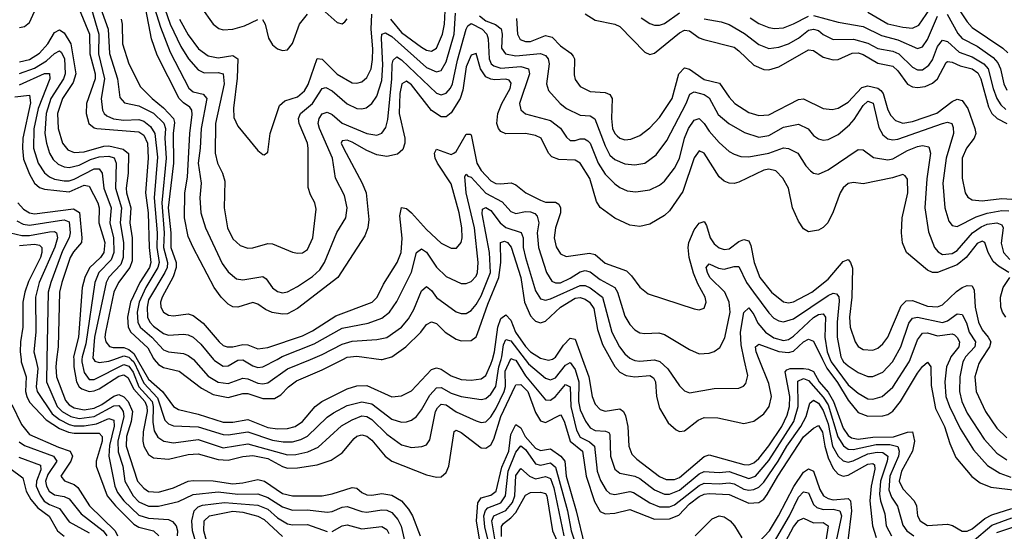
# Model space of a CAD drawing. Header units: inches. Extents: x 884549 to 1028252, y 526810 to 653624.
# Tile 128 of 256: x 951570 to 955540, y 549308 to 551368. Entities that reach past the tile are written whole.
import ezdxf

# ---------------------------------------------------------------- set-up
doc = ezdxf.new("R2010")
doc.units = ezdxf.units.IN
doc.header["$MEASUREMENT"] = 0
doc.layers.add('A9554', color=7, linetype='Continuous')
doc.layers.add('A9555', color=7, linetype='Continuous')

msp = doc.modelspace()

# ---------------------------------------------------------------- linework, layer by layer
at = {"layer": 'A9554', "color": 5}
for points, elevation in [([(951575.5, 550000), (951576.8, 549990), (951595.7, 549930), (951594.1, 549870), (951598.8, 549850), (951610, 549827.4), (951676.6, 549756.6), (951730, 549722.3), (951766.8, 549706.8), (951790, 549702.3), (951890, 549703.5), (951902.9, 549690), (951903.2, 549670), (951878.9, 549590), (951878.2, 549570), (951923.5, 549450), (951956.8, 549410), (952030, 549336.4), (952050, 549325), (952109.2, 549309.2), (952130.5, 549290)], 2420), ([(951634.8, 550000), (951643.3, 549963.3), (951637.1, 549890), (951640.7, 549870), (951700.8, 549780.8), (951730, 549758.4), (951770, 549737.5), (951790, 549732.4), (951830, 549731.9), (951879.9, 549740.1), (951930, 549761.8), (951950, 549754.8), (951950.6, 549730.6), (951932.7, 549652.7), (951929.8, 549609.8), (951953.1, 549490), (951964.4, 549464.4), (951990.1, 549430), (952050, 549372.6), (952090, 549360.4), (952170, 549355.2), (952186.7, 549346.7), (952200.9, 549330), (952206.8, 549310), (952205, 549290)], 2440), ([(951680.2, 550000), (951678.5, 549910), (951721.4, 549810), (951741.1, 549790), (951776.4, 549770), (951810, 549762.4), (951870, 549769.9), (951950, 549813), (951970, 549813.6), (951981.2, 549801.2), (951987.8, 549790), (951989.5, 549769.5), (951965.8, 549670), (951967.1, 549627.1), (951985.6, 549570), (951994.1, 549510), (952027.9, 549450), (952050, 549426.3), (952090, 549408.3), (952130, 549409.5), (952210, 549427.1), (952270, 549456.1), (952370, 549466), (952450, 549457.5), (952530, 549459.2), (952570, 549443.8), (952630, 549405.9), (952670, 549392.5), (952730, 549394.5), (952810, 549385.1), (952830, 549387.4), (952870, 549404.6), (952890, 549408.2), (952950, 549387.1), (952970, 549384.8), (953030, 549394.2), (953050, 549393.2), (953070, 549384.1), (953095, 549355), (953107.9, 549327.9), (953127.1, 549247.1)], 2460), ([(951719, 550000), (951715.3, 549970), (951718.3, 549930), (951754.8, 549834.8), (951770, 549817.3), (951790, 549805.2), (951830, 549797.4), (951870, 549803.3), (951901.7, 549818.3), (951950, 549851.5), (951970, 549859.2), (951990, 549849.8), (952006.9, 549830), (952025.2, 549790), (952019.1, 549750), (952001, 549690), (951999, 549650), (952045.7, 549510), (952070, 549480.8), (952090, 549468.3), (952130, 549465.9), (952190, 549483.3), (952250, 549509.2), (952270, 549512.5), (952350, 549510.9), (952430, 549498.6), (952470, 549502.4), (952530, 549515.9), (952556.9, 549510), (952630, 549460.6), (952670, 549451.2), (952790, 549450.7), (952830, 549458.4), (952910, 549484.6), (952930, 549481.7), (952950, 549463.7), (952970, 549454.6), (952990, 549453.2), (953030, 549459.7), (953070, 549453.3), (953109.6, 549430), (953137.3, 549397.3), (953153.4, 549370), (953185, 549290)], 2480), ([(951787.8, 550000), (951788.9, 549970), (951799.8, 549910), (951809.9, 549889.9), (951820.8, 549880.8), (951850, 549870.4), (951870, 549873), (951890, 549882), (951970, 549932.6), (951990, 549938.2), (952006.6, 549926.6), (952030, 549880.3), (952074.7, 549830), (952083.3, 549810), (952083.9, 549790), (952068.1, 549708.2), (952066.7, 549670), (952070.7, 549650), (952090, 549617.6), (952110, 549604.2), (952170, 549598.4), (952250, 549617.5), (952290, 549620.3), (952370, 549597.3), (952410, 549593.6), (952470, 549609), (952510, 549612.7), (952570, 549601.5), (952630, 549568.1), (952650, 549561.6), (952690, 549563.2), (952770, 549574.9), (952825.3, 549594.7), (952870, 549624), (952918.1, 549681.9), (952930, 549690.9), (952950, 549696.6), (952970, 549691), (952990, 549674.1), (953044.1, 549610), (953070.2, 549590), (953210, 549534.7), (953250, 549526), (953270, 549527.7), (953290, 549544.7), (953299.9, 549570), (953321.2, 549710), (953330, 549715.3), (953350, 549705.1), (953430, 549644.4), (953450, 549642.5), (953461.7, 549650), (953470, 549656.1), (953481.5, 549678.5), (953510.3, 549770), (953567.3, 549892.7), (953570, 549897.6), (953590, 549898.3), (953618.7, 549870), (953650, 549785.7), (953670, 549752.9), (953690, 549745.8), (953750, 549776.1), (953755.3, 549770), (953766.8, 549746.8), (953788.9, 549670), (953839.2, 549630), (953854.1, 549530), (953887.6, 549427.6), (953910, 549387.9), (953930, 549377.6), (953970, 549380.9), (954030, 549395.5), (954130, 549356), (954190, 549357.4), (954227.9, 549372.1), (954270, 549418.2), (954310, 549447.5), (954330, 549457.4), (954350, 549460.4), (954430, 549455.8), (954510, 549421.4), (954550, 549423.9), (954570, 549437.6), (954584.2, 549455.8), (954626.9, 549530), (954730, 549688.4), (954770, 549723.3), (954790, 549733.9), (954807.3, 549707.3), (954815.5, 549650), (954830, 549604.2), (954850, 549560.8), (954870, 549537.8), (954890, 549530.1), (954910, 549533.5), (954990, 549578.7), (955010, 549580.7), (955015.8, 549575.8), (955017.3, 549557.3), (955002.5, 549490), (954997.5, 549430), (955008.1, 549330), (955022.9, 549282.9)], 2520), ([(951821.2, 550000), (951820.9, 549990), (951830, 549947), (951850, 549919.5), (951870, 549919.6), (951990, 549979.3), (952010, 549973.3), (952028, 549948), (952050.9, 549890), (952103.6, 549830), (952108.8, 549810), (952107.4, 549747.4), (952112.5, 549712.5), (952126.5, 549686.5), (952151.3, 549670), (952190, 549664.3), (952290, 549677.9), (952390, 549644.1), (952490, 549659.7), (952650, 549615.9), (952682.8, 549617.2), (952732.1, 549627.9), (952773.8, 549646.2), (952867.7, 549732.3), (952910, 549756.5), (952950, 549772.1), (952970, 549769.7), (952990, 549758.1), (953050, 549698.7), (953110, 549655.9), (953150, 549645.8), (953191.4, 549648.6), (953210, 549656), (953223.7, 549676.3), (953246.8, 549790), (953254.5, 549805.5), (953270, 549819.5), (953290, 549816.7), (953330, 549789.4), (953410, 549752.8), (953430, 549745.7), (953450, 549748), (953470, 549768.1), (953490, 549801.2), (953523.7, 549870), (953529.2, 549890.8), (953527.7, 549952.3), (953548.6, 550000)], 2540), ([(951868.6, 550000), (951872.6, 549992.6), (951890, 549987.3), (951930, 549992.9), (951949.5, 550000)], 2560), ([(952020, 550000), (952030.3, 549990.3), (952070, 549904.3), (952125.5, 549845.5), (952155.7, 549755.7), (952170, 549740.3), (952190, 549732.6), (952290, 549728.3), (952390, 549697.1), (952410, 549696.2), (952490, 549707.9), (952590, 549674.7), (952632, 549668), (952670, 549668.4), (952703, 549677), (952730, 549690.4), (952810, 549767.6), (952834.7, 549785.3), (952890, 549814.6), (952950, 549829.2), (952990, 549820.7), (953070, 549759.1), (953110, 549747.4), (953130, 549748.5), (953150, 549755.4), (953170, 549770.1), (953190, 549796.6), (953223.6, 549856.4), (953250, 549885.3), (953270, 549887.2), (953310, 549864.3), (953350, 549850.4), (953430, 549837.8), (953450, 549842), (953470, 549859.4), (953490, 549891.4), (953501.6, 549970), (953511, 550000)], 2560), ([(952043.7, 550000), (952090, 549920), (952146.4, 549870), (952190, 549810.5), (952210, 549798.1), (952290, 549779.7), (952390, 549747.3), (952430, 549747.6), (952490, 549757.8), (952570, 549726), (952610, 549719.7), (952650, 549721), (952680.2, 549730), (952710, 549749.7), (952761.6, 549810), (952788.6, 549830), (952890, 549880.8), (952930, 549893.5), (952970, 549894.8), (953070, 549849.6), (953110, 549852.7), (953150, 549872.8), (953230, 549959.2), (953250, 549966.4), (953270, 549959.9), (953310, 549933.7), (953350, 549919.2), (953390, 549916.5), (953430, 549921.3), (953450, 549935.4), (953470, 549981), (953475.7, 550000)], 2580), ([(952112.9, 550000), (952130, 549979.7), (952150, 549967.9), (952212.9, 549952.9), (952303.8, 549883.8), (952350, 549858.3), (952410, 549846.9), (952470, 549863), (952490, 549862.8), (952550, 549841.8), (952597.5, 549842.5), (952623.3, 549856.7), (952654.5, 549890), (952685.8, 549914.2), (952790, 549958.3), (952872.8, 550000)], 2620), ([(952270.3, 550000), (952330, 549932.9), (952370, 549908.2), (952410, 549902.9), (952470, 549924.6), (952490, 549921.5), (952530, 549904.7), (952550, 549901.7), (952570, 549905.3), (952650, 549961.9), (952742, 550000)], 2640), ([(952351.3, 550000), (952355.2, 549995.2), (952390, 549973), (952410, 549974.2), (952450, 549997.1), (952470, 549997.9), (952510, 549973.8), (952530, 549967.7), (952550, 549970.1), (952607.7, 550000)], 2660), ([(953027.4, 550000), (953030, 549999.7), (953031.3, 550000)], 2620), ([(953559.8, 550000), (953570, 549996.7), (953610, 549934.3), (953690, 549836.9), (953710, 549836.2), (953730, 549850.4), (953770, 549898.2), (953789.2, 549889.2), (953791.7, 549810), (953814.4, 549714.4), (953830, 549687.1), (953867.9, 549667.9), (953888, 549650), (953898.6, 549550), (953912.2, 549512.1), (953934, 549474), (953950, 549460.1), (953970, 549455.4), (954030, 549468.6), (954044.2, 549464.2), (954110, 549422.6), (954150, 549405.8), (954190, 549405.8), (954210, 549414.7), (954310, 549491.7), (954330, 549502.1), (954390, 549499.1), (954430, 549503.5), (954450, 549498.2), (954490, 549477.7), (954510, 549473.6), (954530, 549475.4), (954550, 549485.1), (954570, 549506.2), (954628.6, 549590), (954662.5, 549650), (954719.8, 549730), (954740.9, 549770), (954755.7, 549824.3), (954770, 549836.4), (954790, 549823.3), (954810, 549793.9), (954830, 549741), (954847.2, 549650), (954870, 549609.7), (954890, 549591), (954910, 549586.6), (954930, 549591.6), (954990, 549619.1), (955026.6, 549626.6), (955050, 549624.4), (955069.7, 549610), (955067.4, 549590), (955041.1, 549510), (955036.6, 549456.6), (955040.3, 549430), (955058.1, 549378.1), (955063.5, 549330), (955084.6, 549290)], 2540), ([(953607.4, 550000), (953621.5, 549981.5), (953690, 549924.4), (953710, 549917.4), (953730, 549926.2), (953770, 549977.3), (953790, 549987.3), (953810, 549959.5), (953824.9, 549910), (953823.2, 549830), (953830, 549797.4), (953851.6, 549751.6), (953870, 549724.4), (953890, 549714.2), (953931.4, 549711.4), (953945, 549705), (953950, 549696.9), (953951.6, 549610), (953970, 549557.7), (953990, 549541.4), (954050, 549529.1), (954070, 549520.1), (954130, 549474.9), (954170, 549457.6), (954190, 549457.2), (954230, 549473.7), (954310, 549539), (954330, 549548.7), (954390, 549544.6), (954430, 549548), (954510, 549520.7), (954536.6, 549530), (954590, 549592.3), (954690.6, 549750), (954708, 549810), (954707.2, 549912.8), (954730, 549922.9), (954750, 549915.5), (954810, 549847.2), (954830, 549817.3), (954867.9, 549687.9), (954891.2, 549651.2), (954910, 549638.7), (954930, 549636.9), (955022.7, 549657.2), (955077.6, 549657.6), (955109.8, 549649.8), (955116, 549630), (955112.8, 549610), (955078, 549530), (955074.2, 549474.2), (955085, 549445), (955109.1, 549409.1), (955130, 549331.8), (955147.2, 549310), (955175.3, 549290)], 2560), ([(953690.7, 550000), (953702.6, 549997.4), (953713.4, 550000)], 2580), ([(953839.3, 550000), (953864.5, 549930), (953878.4, 549850), (953890, 549820.2), (953910, 549797.6), (953930, 549791.1), (953990, 549800.6), (954004.8, 549790), (954012.8, 549772.8), (954021.7, 549730), (954025.6, 549650), (954038.1, 549618.1), (954058, 549598), (954149, 549529), (954176.5, 549516.5), (954210, 549516), (954230, 549524.3), (954330, 549609.3), (954350, 549615.9), (954490, 549576.9), (954510, 549574.9), (954530, 549583.1), (954550, 549600.4), (954590, 549652.2), (954642.8, 549730), (954664.7, 549775.3), (954673.6, 549810), (954675, 549850), (954656.7, 549950), (954662.4, 549957.6), (954676.3, 549963.7), (954730, 549963.2), (954750, 549960.6), (954770, 549950.9), (954793.4, 549910), (954830, 549868.3), (954851.2, 549830), (954890, 549722.5), (954910, 549692.9), (954923.9, 549683.9), (954950, 549679.3), (955010, 549686.9), (955092.4, 549687.6), (955150, 549706.5), (955170, 549708), (955177.4, 549670), (955169.8, 549630), (955124.7, 549550), (955116.1, 549510), (955130, 549478.3), (955175.7, 549430), (955185.7, 549410), (955190.1, 549370), (955200.7, 549350), (955230, 549330.6), (955310, 549336.5), (955330.5, 549330.5), (955370, 549308), (955390, 549308.6), (955410, 549317.9), (955461.1, 549358.9), (955490, 549373.5), (955570, 549399.3)], 2580), ([(953953.8, 550000), (953970, 549971.6), (953990, 549948), (954014.7, 549934.7), (954050, 549930.3), (954110, 549934.7), (954125, 549925), (954133.5, 549910), (954138, 549850), (954150, 549804), (954183.9, 549743.9), (954216.1, 549716.1), (954230, 549710.2), (954250, 549712.2), (954305.2, 549754.8), (954330, 549766.4), (954384.5, 549764.5), (954490, 549742.1), (954530, 549750.7), (954570, 549780.1), (954591.9, 549810), (954601.5, 549850), (954590, 549902.4), (954551.1, 550000)], 2620), ([(954040.4, 550000), (954050, 549995.6), (954070, 549992.6), (954130, 549998.2), (954151.5, 549991.5), (954182.5, 549962.5), (954230, 549893), (954250, 549873), (954270, 549865), (954370, 549882.8), (954470, 549884.7), (954488.3, 549891.7), (954497.8, 549902.2), (954505.5, 549934.5), (954491.2, 550000)], 2640), ([(954806.3, 550000), (954824.1, 549964.1), (954867.1, 549907.1), (954910, 549835.5), (954950, 549786.7), (954990, 549771), (955050, 549772.9), (955070, 549778.5), (955090, 549791), (955120.6, 549830), (955190, 549944.8), (955210, 549971.3), (955230, 549988.4), (955243.9, 549970), (955244.7, 549895.3), (955262.5, 549802.5), (955298.3, 549730), (955320.6, 549660.6), (955344.7, 549604.7), (955408.3, 549528.3), (955442.6, 549502.6), (955485.7, 549485.7), (955630, 549468.3)], 2620), ([(954837.3, 550000), (954841.2, 549990), (954910, 549898), (954950, 549863.5), (954990, 549841.4), (955010, 549839.3), (955047.9, 549850), (955090, 549888.6), (955156.4, 549990), (955160.2, 550000)], 2640), ([(954886.2, 550000), (954891.7, 549990), (954910, 549973.7), (954950, 549946.6), (954990, 549930.6), (955010, 549930.6), (955050, 549948.6), (955089.1, 549990), (955094.6, 550000)], 2660), ([(955319.8, 550000), (955306.3, 549970), (955299.4, 549910), (955303.7, 549850), (955318.3, 549810), (955362, 549722), (955415.7, 549635.7), (955472.4, 549572.4), (955521.3, 549541.3), (955565.8, 549525.8)], 2640), ([(955377.3, 550000), (955372, 549990), (955359.8, 549930), (955358.9, 549870), (955368.9, 549830), (955390, 549783.5), (955458.4, 549678.4), (955510, 549621.8), (955550, 549595.3)], 2660), ([(955447, 550000), (955436.4, 549983.6), (955421.5, 549930), (955425.6, 549870), (955463.7, 549790), (955510, 549722.5), (955550, 549684)], 2680), ([(951538.1, 549818.1), (951577.4, 549737.4), (951610, 549698.1), (951726, 549646), (951774, 549630), (951782.8, 549610), (951775.7, 549590), (951735.4, 549530), (951750.8, 549510.8), (951790, 549496.1), (951804.5, 549484.5), (951851.4, 549410), (951954.6, 549310), (951964.3, 549290)], 2380), ([(953432.5, 549227.5), (953412, 549350), (953417.4, 549422.6), (953430, 549442.9), (953470, 549453), (953491.2, 549470), (953514.1, 549565.9), (953541.7, 549630), (953550, 549697), (953570, 549737.5), (953590, 549724.5), (953607.6, 549690), (953650, 549642.2), (953670, 549633.6), (953710, 549640.2), (953751.5, 549610), (953767.5, 549590), (953772.7, 549530), (953813.2, 549390), (953847.3, 549250)], 2480), ([(951568, 549668), (951590, 549652.6), (951706.5, 549610), (951719.5, 549590), (951683.5, 549536.5), (951674.5, 549510), (951678.4, 549490), (951689.6, 549470), (951710, 549455.1), (951750, 549447.7), (951770, 549438.1), (951818.5, 549378.5), (951906.3, 549310), (951921.2, 549290)], 2360), ([(953479.1, 549190), (953445.4, 549325.4), (953441.8, 549370), (953448.1, 549391.9), (953457.5, 549402.5), (953510, 549422.8), (953529.1, 549450), (953539.5, 549550), (953570, 549626), (953590, 549651.3), (953610, 549636.5), (953650, 549579), (953670, 549573.9), (953710, 549583.3), (953730, 549566.4), (953778.4, 549390), (953793.6, 549310), (953820.4, 549230)], 2460), ([(951566.9, 549606.9), (951654.6, 549574.6), (951655.3, 549555.3), (951637.8, 549510), (951636.6, 549490), (951652.7, 549452.7), (951669.5, 549429.5), (951690, 549415.7), (951730, 549400.1), (951770, 549346.2), (951850, 549301.3)], 2340), ([(951530, 549562.4), (951583.5, 549523.5), (951596.9, 549470), (951615.7, 549435.7), (951642.8, 549402.8), (951689.3, 549369.3), (951722.5, 549310), (951750, 549288.6)], 2320), ([(953487, 549270), (953473.5, 549350), (953482.1, 549370), (953530, 549391.2), (953556.5, 549423.5), (953566.3, 549450), (953570, 549531.8), (953590, 549560.8), (953625.9, 549530), (953650, 549518.8), (953690, 549528.9), (953710, 549520.3), (953723.2, 549483.3), (953763.6, 549290)], 2440), ([(954550, 549264.5), (954593.3, 549310), (954629.9, 549369.9), (954691.5, 549488.5), (954730, 549545.5), (954750, 549559.4), (954770, 549549.6), (954796.2, 549476.2), (954810.5, 549450), (954830, 549439.3), (954850, 549435), (954910, 549439.3), (954920.2, 549430), (954923.8, 549390), (954908.4, 549270)], 2480), ([(953513, 549287), (953513.1, 549327), (953520.6, 549339.4), (953550, 549361.4), (953570, 549383.6), (953610, 549453.2), (953630, 549464.5), (953670, 549464.9), (953690, 549460.3), (953695.2, 549450), (953718.7, 549310), (953772.6, 549190)], 2420), ([(954603.9, 549250), (954673.7, 549370), (954710, 549445.7), (954730, 549467.2), (954750, 549462.4), (954770, 549415.4), (954783.7, 549403.7), (954810, 549395.8), (954850, 549396.8), (954877.1, 549390), (954883.7, 549370), (954862.4, 549270)], 2460), ([(952291.6, 549228.4), (952266.9, 549310), (952264.4, 549350), (952273.6, 549390), (952290, 549406.7), (952307.2, 549412.8), (952396, 549424), (952530, 549413.6), (952570, 549397.3), (952610, 549361.5), (952650, 549337.9), (952670, 549333.9), (952730, 549335.1), (952810, 549306.5)], 2440), ([(952334.7, 549230), (952312.1, 549310), (952313.3, 549350), (952335, 549370), (952430, 549388.8), (952470, 549384.9), (952530, 549369.3), (952555.2, 549355.2), (952630, 549286.9)], 2420), ([(954293.7, 549290), (954361.7, 549358.3), (954390, 549369.5), (954410, 549366), (954434.9, 549350), (954452.3, 549330), (954481.3, 549281.3)], 2480), ([(954638.8, 549230), (954690, 549325.9), (954710, 549350.9), (954730, 549360.1), (954770, 549341.4), (954810, 549343.3), (954829, 549330), (954819.7, 549270)], 2440), ([(955410, 549266), (955490, 549332.7), (955570, 549362.3)], 2560), ([(952830, 549307.5), (952870, 549330.4), (952890, 549334.2), (952950, 549318.1), (953030, 549327), (953050, 549315.5), (953058.7, 549298.7)], 2440), ([(955510, 549303), (955590, 549330.2)], 2540)]:
    msp.add_lwpolyline(points, dxfattribs=dict(at, elevation=elevation))
at = {"layer": 'A9555', "color": 5}
for points, elevation in [([(952096.8, 551470), (952137.8, 551337.8), (952176.5, 551236.5), (952252.1, 551092.1), (952270, 551076.8), (952310, 551067.8), (952325.1, 551050), (952302.1, 550930), (952298, 550850), (952289.1, 550790), (952302, 550710), (952296.6, 550650), (952300.5, 550590), (952318.9, 550530), (952386.3, 550386.3), (952410, 550353.1), (952444.8, 550324.8), (952470, 550319.6), (952550, 550333.1), (952564.5, 550324.5), (952590, 550287.7), (952610, 550273.2), (952630, 550267.8), (952650, 550271.5), (952690, 550293), (952750, 550333.1), (952779.7, 550360.3), (952799.3, 550390), (952849.2, 550510.8), (952884.7, 550570), (952890.4, 550610), (952879.3, 550659.3), (952843.2, 550730), (952831.7, 550810), (952779.4, 550930), (952774, 550950), (952777.5, 550970), (952790, 550988.8), (952810, 550995.1), (952830, 550985.4), (952870, 550951.3), (952970, 550909.3), (953010, 550902.1), (953030, 550910.8), (953046.4, 550933.6), (953054.4, 550965.6), (953071, 551129), (953071.9, 551188.1), (953075.6, 551204.4), (953090, 551217.6), (953110, 551205.9), (953250, 551071.9), (953270, 551064.9), (953290, 551071.2), (953307.6, 551092.4), (953315.1, 551110), (953335.4, 551204.6), (953370.2, 551329.8), (953377.3, 551342.7), (953390, 551352.4), (953434.7, 551330), (953454, 551310), (953459.4, 551290), (953463.1, 551210), (953470.5, 551190.5), (953481.4, 551181.4), (953510, 551172.3), (953590, 551179.4), (953621.5, 551170), (953625.6, 551150), (953585.1, 551030), (953590, 551004.5), (953610, 550989.1), (953710, 550961.6), (953750.6, 550930.6), (953774.9, 550894.9), (953790, 550881.5), (953810, 550880.6), (953830, 550887.9), (953847.8, 550887.8), (953860.1, 550880.1), (953870.4, 550870.4), (953902, 550790), (953930, 550745.9), (953970, 550706.5), (953990, 550691.4), (954018.6, 550678.6), (954054.6, 550674.6), (954110, 550683.1), (954150, 550702), (954170, 550718.1), (954210, 550770.1), (954230, 550809.3), (954249.9, 550890), (954267, 550930), (954290, 550963.6), (954310, 550969.5), (954330, 550950.1), (954350, 550918.2), (954390, 550872.6), (954430, 550837.5), (954450, 550825.9), (954477, 550817), (954510, 550815.3), (954590, 550830.7), (954650, 550851.9), (954670, 550849.2), (954707.9, 550830), (954739.6, 550779.6), (954758.5, 550758.5), (954770, 550749.4), (954790, 550745.7), (954830, 550762.9), (954950, 550844.7), (954970, 550843.5), (955012.4, 550812.4), (955070, 550803.3), (955090, 550807.7), (955150, 550841.6), (955190, 550857.1), (955210, 550861.1), (955235.8, 550855.8), (955242.6, 550830), (955226.8, 550726.8), (955218.6, 550610), (955233.6, 550513.6), (955258.7, 550450), (955272.4, 550432.4), (955290, 550422.6), (955330, 550425.8), (955350, 550438), (955411, 550509), (955445.9, 550534.1), (955470, 550543.8), (955509.4, 550550), (955530, 550541.5), (955535.6, 550530), (955527.3, 550467.3), (955536.6, 550430), (955562.3, 550402.3)], 2740), ([(952134.5, 551470), (952177.1, 551350), (952220.4, 551260.4), (952250.2, 551210.3), (952290, 551165.2), (952313.5, 551153.5), (952370, 551155.2), (952390.5, 551150), (952394.5, 551110), (952359.2, 550950), (952357.7, 550830), (952367, 550790), (952388.3, 550750), (952397.7, 550717.7), (952394.4, 550610), (952407.9, 550530), (952430, 550485.8), (952459, 550459), (952490, 550447.9), (952510, 550449.4), (952570, 550467), (952590, 550465.2), (952670, 550431.9), (952690, 550427.8), (952710, 550429.4), (952730, 550442.6), (952751.6, 550490), (952765.4, 550605.4), (952759.8, 550630), (952742.4, 550662.4), (952732.6, 550692.6), (952733.3, 550850), (952729.9, 550870), (952697.4, 550950), (952694.7, 550970), (952702.1, 550990), (952750.3, 551030), (952790, 551090.9), (952805, 551095), (952830, 551081.8), (952890, 551029.1), (952930, 551010.6), (952950, 551008.5), (952966.7, 551013.3), (952990, 551030.1), (953010, 551059.8), (953030, 551123.2), (953033.9, 551186.1), (953028.3, 551291.7), (953030.4, 551309.6), (953044.9, 551315.1), (953070, 551299.6), (953210, 551175), (953250, 551157.4), (953270, 551162.9), (953290, 551198.2), (953321.6, 551310), (953326.5, 551393.5)], 2760), ([(951810.3, 551410), (951851.5, 551310), (951852.7, 551230), (951874.3, 551150), (951875, 551130), (951839.9, 551030), (951838.7, 550990), (951848.9, 550950), (951870, 550932.4), (951881.3, 550930), (952050, 550915.5), (952070, 550902.5), (952085, 550870), (952088.8, 550810), (952077.6, 550670), (952088.7, 550590), (952091.8, 550450), (952098.5, 550390), (952093.9, 550370), (952054.2, 550310), (952016.3, 550230), (952005.4, 550170), (952007.6, 550130), (952018.3, 550110), (952086.3, 550046.3), (952110, 550003.4), (952112.9, 550000)], 2620), ([(951859.3, 551410), (951888.7, 551310), (951888, 551230), (951912.6, 551130), (951898.4, 551050), (951903.4, 551003.4), (951910.1, 550990.1), (951921.1, 550981.1), (951948.6, 550968.6), (951990, 550963.1), (952050, 550965.8), (952070, 550959.3), (952097.5, 550937.5), (952115.2, 550910), (952125.5, 550814.5), (952112.7, 550650), (952124.4, 550510), (952122.8, 550450), (952131.9, 550390), (952127.7, 550370), (952078.2, 550290), (952051.9, 550230), (952044.4, 550190), (952045.9, 550150), (952056, 550130), (952102.7, 550090), (952150, 550038.2), (952170, 550029.7), (952230, 550024.2), (952250, 550016), (952270, 550000.3), (952270.3, 550000)], 2640), ([(951890.7, 551430), (951926.8, 551330), (951931.7, 551231.7), (951963.9, 551130), (951973.8, 551053.8), (951992.4, 551032.4), (952050, 551021.3), (952110, 550991.1), (952150.8, 550950.8), (952157.8, 550930), (952155.3, 550890), (952160.1, 550810), (952143.1, 550630), (952153, 550510), (952150.6, 550450), (952166.5, 550390), (952164.4, 550370), (952155.6, 550350), (952090, 550239.6), (952083.6, 550210), (952085.4, 550170), (952094.4, 550150), (952110, 550134.2), (952150, 550104.4), (952170, 550097.5), (952230, 550102), (952250, 550098.8), (952270, 550089.2), (952301, 550061), (952351.3, 550000)], 2660), ([(955557.9, 550350), (955515.7, 550375.7), (955494.4, 550394.4), (955474.3, 550430), (955461.4, 550470), (955450, 550476.6), (955430, 550465.9), (955386.1, 550410), (955350, 550380.5), (955270, 550349.4), (955250, 550349.7), (955230, 550358.5), (955145, 550430), (955129.6, 550469.6), (955125.8, 550510), (955127.4, 550570), (955150.5, 550670.5), (955150, 550726), (955139.6, 550739.6), (955130, 550744.3), (955088.8, 550731.2), (954970, 550706.5), (954931.6, 550711.6), (954910, 550707.6), (954889.6, 550690.4), (954877.7, 550670), (954850, 550593.4), (954827.9, 550550), (954810, 550531.2), (954790, 550519.7), (954750, 550513.1), (954730, 550525.3), (954710, 550555.8), (954685.5, 550610), (954669.4, 550690), (954647.3, 550730), (954618.6, 550758.6), (954590, 550765.4), (954570, 550762.2), (954470, 550713), (954450, 550707.7), (954430, 550708.9), (954410, 550717.6), (954390, 550734.6), (954330, 550830.1), (954310, 550839.1), (954290, 550811.2), (954243.5, 550676.5), (954190, 550597.6), (954170, 550579.1), (954110, 550544.8), (954070, 550535.1), (954030, 550539.8), (953970, 550569), (953910.9, 550610.9), (953896.2, 550636.2), (953868.1, 550728.1), (953829.4, 550790), (953810, 550801.6), (953744.4, 550804.4), (953715.4, 550815.4), (953702.2, 550830), (953672.1, 550890), (953650, 550901.6), (953610, 550909), (953530, 550907.5), (953510, 550917.2), (953500.1, 550930), (953493.5, 550950), (953497.6, 550990), (953513.3, 551030), (953547.4, 551090), (953551.9, 551111.9), (953543.9, 551123.9), (953530, 551128.4), (953485.7, 551125.7), (953470, 551127.8), (953450, 551138.2), (953428, 551170), (953410, 551231.2), (953390, 551224.2), (953370, 551177.8), (953356.6, 551083.4), (953345.9, 551050), (953310, 550993.3), (953290, 550977), (953270, 550976.1), (953230, 551001.5), (953150, 551105.3), (953130, 551119.6), (953110.7, 551109.3), (953103, 551070), (953100.4, 550990), (953122.9, 550890), (953122.9, 550870), (953114.8, 550845.2), (953093.9, 550826.1), (953050, 550817.4), (953010, 550824.1), (952970, 550840.8), (952910, 550874.7), (952890, 550882), (952870, 550880.2), (952866.3, 550870), (952875.1, 550850), (952950.7, 550710), (952966.9, 550670), (952977.4, 550562.6), (952973.8, 550530), (952962.2, 550497.8), (952852.7, 550330), (952690, 550204.2), (952650, 550184), (952630, 550181.7), (952588.7, 550188.7), (952561, 550201), (952530, 550222.3), (952510, 550229.1), (952450, 550209.6), (952430, 550211.8), (952410, 550222.1), (952382.1, 550250), (952354.2, 550290), (952270, 550450.9), (952250, 550494.7), (952234.9, 550570), (952235.5, 550670), (952246.4, 550733.6), (952255.8, 550910), (952266.1, 550986.1), (952263.9, 551003.9), (952256, 551016), (952230, 551032.3), (952212.8, 551050), (952124.8, 551224.8), (952101.4, 551290), (952078.7, 551410)], 2720), ([(952299.9, 551419.9), (952349.7, 551349.7), (952372.6, 551332.6), (952390, 551327.1), (952430.1, 551330.1), (952476.7, 551343.3), (952530, 551368.8)], 2820), ([(952790, 551410.1), (952850, 551356.6), (952870, 551351), (952880.6, 551359.4), (952890, 551371.6)], 2820), ([(953064.8, 551370), (953110, 551316.6), (953190, 551256.4), (953210, 551244.5), (953230, 551240.8), (953250, 551253.4), (953275.3, 551310), (953282.8, 551350), (953287, 551430)], 2780), ([(954990, 551397.6), (955070, 551351.6), (955130, 551337.3), (955170, 551333.5), (955194.7, 551345.3), (955239.1, 551410)], 2880), ([(955337.7, 551437.6), (955390, 551359), (955410, 551336.9), (955533.1, 551253.1), (955553.8, 551233.8)], 2880), ([(951570, 551336), (951590, 551340.6), (951610, 551356.4), (951630, 551400.2)], 2620), ([(951978.9, 551370), (951983.4, 551350), (951984.9, 551270), (952010, 551190), (952057.8, 551097.8), (952103.9, 551050), (952150, 551012.6), (952190, 550970), (952194.2, 550954.2), (952189.1, 550909.1), (952189.6, 550790), (952168.5, 550610), (952179.4, 550510), (952179.1, 550450), (952201, 550390), (952201.3, 550370), (952188.3, 550331.7), (952144.6, 550250), (952138, 550230), (952139.2, 550210), (952150.1, 550190.1), (952170, 550177.5), (952190, 550175.7), (952250, 550183.9), (952270, 550176.8), (952310, 550145.2), (952373.9, 550070), (952390, 550056.2), (952406, 550050), (952430, 550050.7), (952470, 550060.2), (952490, 550058.5), (952530, 550042.1), (952570, 550047.4), (952710, 550094.6), (952750, 550114.3), (952844.5, 550175.5), (952991.1, 550230), (953011.2, 550250), (953037.4, 550302.6), (953092.4, 550390), (953108.4, 550430), (953112.6, 550487.4), (953102.2, 550577.8), (953110, 550611.5), (953130, 550607.5), (953150, 550590.5), (953210, 550522.7), (953270, 550468.3), (953310, 550447.9), (953331.6, 550448.4), (953349.9, 550470.1), (953353.8, 550490), (953352.9, 550530), (953342.1, 550590), (953310, 550706.8), (953254.4, 550790), (953245.1, 550810), (953242.9, 550830), (953250, 550846.8), (953310, 550825.3), (953320.5, 550830), (953330, 550837.5), (953370, 550907), (953386.1, 550906.1), (953390, 550904.6), (953412.9, 550790), (953430, 550760.6), (953470, 550718.6), (953490, 550708.6), (953510, 550706.6), (953550.9, 550710.9), (953570, 550702.4), (953611.3, 550671.2), (953670, 550640.8), (953690, 550633.4), (953730, 550632.8), (953744.4, 550624.4), (953750.7, 550610.7), (953751, 550590), (953730.1, 550530), (953724.5, 550490), (953733.5, 550453.5), (953750, 550425.5), (953773.7, 550413.7), (953867.7, 550427.7), (953890, 550421.9), (953930, 550387.9), (954016.1, 550356.1), (954036.4, 550336.4), (954070, 550290.2), (954103.3, 550263.3), (954290, 550203.2), (954310, 550199.1), (954330, 550206), (954337.7, 550230), (954333.9, 550250), (954303.8, 550303.8), (954286.8, 550346.8), (954269.5, 550409.5), (954264.5, 550450), (954267.5, 550470), (954290, 550521.1), (954310, 550548.3), (954330, 550554.6), (954339.1, 550539.1), (954354.3, 550490), (954370, 550465.8), (954390, 550448.7), (954410, 550442), (954430, 550444.8), (954470, 550474.2), (954490, 550483.1), (954510, 550476.8), (954518.2, 550458.3), (954530.7, 550390), (954554.2, 550330), (954600.6, 550270), (954650, 550231.5), (954670, 550227.7), (954690, 550231.2), (954763.2, 550270), (954830, 550323.1), (954890, 550394), (954910, 550401.9), (954920.1, 550390), (954927, 550367), (954924.6, 550250), (954915.5, 550170), (954917.7, 550130), (954937.8, 550070), (954950, 550051.9), (954970, 550039.8), (955010, 550037), (955030, 550045), (955050, 550061.9), (955070.7, 550090), (955124.4, 550215.6), (955144.4, 550235.6), (955170, 550236.5), (955230, 550214.4), (955270, 550211.8), (955290, 550219.1), (955346.3, 550273.7), (955369.9, 550290), (955390, 550297.7), (955410, 550296.4), (955418.7, 550278.7), (955422.1, 550210), (955435.4, 550150), (955450, 550118.5), (955474.5, 550090), (955485, 550070), (955479.5, 550050), (955447, 550000)], 2680), ([(952214, 551370), (952250, 551306.8), (952290.9, 551250.9), (952330, 551222.5), (952370, 551214.7), (952430, 551223.8), (952450, 551210.2), (952447.6, 551132.4), (952431.8, 551011.8), (952433.9, 550973.9), (952450, 550939.6), (952530, 550841), (952550, 550824.7), (952556.4, 550823.6), (952570, 550834), (952580.4, 550910), (952618.1, 551021.9), (952639.7, 551040.3), (952690, 551057.5), (952718.9, 551081.1), (952733.2, 551106.8), (952770, 551211.7), (952790, 551208.3), (952850, 551148.1), (952910, 551113.9), (952930, 551112.2), (952950, 551118.1), (952970, 551135.5), (952986.5, 551170), (952993.2, 551206.8), (952994.2, 551250), (952987.6, 551330), (952989.5, 551390)], 2780), ([(952548.9, 551368.9), (952559.9, 551350), (952573.8, 551293.8), (952590, 551266.7), (952610, 551251), (952630, 551243.2), (952650, 551246.7), (952670, 551271.3), (952698.3, 551350), (952729.9, 551390)], 2820), ([(953423.4, 551383.4), (953450, 551363.5), (953488.7, 551348.7), (953511.3, 551331.3), (953514.8, 551310), (953512.5, 551252.5), (953528.4, 551230), (953570, 551221.6), (953670, 551231.2), (953690, 551223.8), (953700.3, 551210), (953705.3, 551190), (953693.9, 551110), (953702.6, 551082.6), (953749.5, 551030), (953774.2, 551010), (953830, 550982.9), (953870, 550980.4), (953888.2, 550968.2), (953930, 550859.5), (953950, 550822.3), (953970, 550804.1), (954010, 550787.2), (954050, 550782.7), (954089.9, 550790.1), (954136.4, 550823.6), (954178.9, 550881.1), (954257.5, 551030), (954272.1, 551067.9), (954290, 551077.2), (954330, 551065.8), (954350, 551052.9), (954386.6, 550986.6), (954428.8, 550950), (954492.9, 550912.9), (954550, 550894.3), (954590, 550900.8), (954650, 550935), (954710, 550946.7), (954748.7, 550928.7), (954770, 550900.8), (954790, 550888), (954810, 550883.2), (954830, 550885), (954870, 550904.8), (954916, 550944), (954934.7, 550965.3), (954970, 551021.9), (954990, 551039.4), (955011.3, 551031.3), (955033.6, 550933.6), (955050, 550903.5), (955070, 550887.8), (955090, 550883.4), (955110, 550886.3), (955290, 550950.1), (955310, 550955.1), (955327.6, 550950), (955333.9, 550933.9), (955334.9, 550910), (955305.1, 550810), (955291.2, 550710), (955300.3, 550610), (955316.3, 550556.3), (955330, 550539.4), (955350, 550535.3), (955426.6, 550573.4), (955470, 550588), (955530, 550599.3), (955558.2, 550598.2)], 2760), ([(953572.7, 551372.7), (953577.2, 551310), (953587.3, 551287.3), (953610, 551279.2), (953630, 551280.1), (953690, 551303.9), (953716.7, 551296.7), (953750, 551262.7), (953792.7, 551232.7), (953801.4, 551221.4), (953806.6, 551210), (953805.2, 551145.2), (953810, 551127.2), (953830, 551099.2), (953870, 551078), (953930, 551074.8), (953950, 551066.2), (953959, 551050), (953955.4, 550970), (953960.4, 550930), (953969.4, 550909.4), (953979.5, 550899.5), (953990, 550890.1), (954010, 550884.6), (954034, 550886), (954070, 550900.9), (954110, 550931.8), (954150, 550974), (954200.7, 551050), (954227.3, 551150), (954250, 551173.5), (954270, 551168.9), (954330, 551126.5), (954391.6, 551111.6), (954430, 551055.8), (954453.4, 551030), (954510, 550994.1), (954550, 550981.6), (954590, 550984.3), (954710, 551047), (954730, 551049.5), (954810, 551010.1), (954846.2, 551006.2), (954870, 551011.2), (954910, 551036.1), (954965.4, 551094.6), (954990, 551101.1), (955030, 551091.3), (955042.1, 551082.1), (955051.8, 551070), (955070, 551005.2), (955081.7, 550981.7), (955101.4, 550961.4), (955130, 550951.6), (955170, 550957.5), (955268.1, 550991.9), (955330, 551038.5), (955350, 551047.4), (955370, 551042.9), (955393.2, 551010), (955421.5, 550930), (955424.6, 550910), (955417.8, 550890), (955387.9, 550850), (955369.4, 550810), (955369.2, 550730), (955382.3, 550670), (955393.1, 550653.1), (955410, 550642), (955450, 550638.8), (955530, 550648), (955570, 550645.6)], 2780), ([(953850, 551390.7), (953890, 551365.3), (953970, 551350.1), (953990, 551339.8), (954090, 551236.6), (954110, 551227.2), (954130, 551233.2), (954230, 551315), (954250, 551325.8), (954270, 551323.1), (954310, 551294.8), (954328.2, 551288.2), (954450, 551256.7), (954470, 551242.8), (954530, 551184.5), (954570, 551166.6), (954590, 551165.7), (954630, 551177.4), (954750, 551246.8), (954770, 551243.9), (954810, 551216.4), (954850, 551206.7), (954870, 551208), (954926.9, 551233.1), (954950, 551234), (954970, 551227.1), (955030, 551192.9), (955090, 551181.1), (955110, 551162.4), (955150, 551108), (955170, 551097.6), (955190, 551094.6), (955220.7, 551099.3), (955250, 551111.6), (955270, 551130.1), (955304.8, 551195.2), (955310, 551199.4), (955330, 551196.8), (955362, 551182), (955410, 551169.8), (955433.5, 551153.4), (955444.7, 551130), (955476.4, 551016.4), (955489.3, 550990), (955510.4, 550970.4), (955549.8, 550949.8)], 2820), ([(954075.7, 551375.7), (954110, 551351.8), (954130, 551346.1), (954150, 551345.9), (954170, 551352.5), (954230, 551395.5)], 2840), ([(954330, 551371), (954398.7, 551358.7), (954430, 551348.7), (954492.1, 551312.1), (954550, 551268.2), (954590, 551252.2), (954630, 551257.1), (954670, 551270.4), (954710, 551292.8), (954750, 551325.1), (954770, 551329.1), (954790, 551324.1), (954810, 551307.6), (954850, 551287.7), (954931.3, 551288.7), (954990, 551273.8), (955030, 551251.3), (955090, 551241.5), (955114.1, 551230), (955170, 551176.2), (955190, 551166.2), (955210, 551166.4), (955235.8, 551184.2), (955250, 551206.4), (955270, 551260.1), (955290, 551285.7), (955310, 551279.2), (955357.5, 551237.5), (955410, 551217.8), (955457.7, 551190), (955475.2, 551170), (955494.7, 551090), (955509.9, 551049.9), (955525.2, 551025.2), (955545.9, 551005.9)], 2840), ([(954515.2, 551375.2), (954550, 551352.8), (954590, 551336.2), (954612.8, 551332.8), (954650, 551335.3), (954690, 551350.4), (954750, 551382.5)], 2860), ([(954770, 551384.8), (954870, 551357.7), (954970, 551340.5), (955044, 551304), (955110, 551286.9), (955190, 551251.9), (955210, 551258), (955230, 551287.8), (955270, 551381.7)], 2860), ([(955309.1, 551390), (955352.5, 551312.5), (955370, 551292), (955430, 551261.2), (955494.8, 551214.8), (955513.8, 551193.8), (955524.7, 551170), (955537.9, 551110), (955550, 551084.2)], 2860), ([(951570, 551198.3), (951610, 551207.6), (951650, 551232.5), (951684.2, 551270), (951710, 551316), (951730, 551326.8), (951750, 551314.6), (951776.1, 551270), (951795.9, 551150), (951785.4, 551114.6), (951742.5, 551050), (951722.9, 550990), (951725.2, 550930), (951742.1, 550870), (951763.8, 550843.8), (951790, 550832.8), (951830, 550836), (951910, 550858.5), (951930, 550859.4), (951987, 550847), (952009.1, 550829.1), (952007.4, 550750), (952000.1, 550690), (952001.4, 550670), (952018.2, 550610), (952013.9, 550550), (952024, 550490), (952023.8, 550396.2), (952013.6, 550370), (951968, 550310), (951949.9, 550270.1), (951916.6, 550110), (951913.8, 550090), (951917.3, 550070), (951931.7, 550051.7), (951947.4, 550047.4), (951990, 550047.4), (952010, 550039.5), (952030, 550023.6), (952043.7, 550000)], 2580), ([(951570, 551151.2), (951630, 551172.7), (951677.7, 551202.3), (951710, 551231.7), (951730, 551242.1), (951736.8, 551236.8), (951751.5, 551211.5), (951753.7, 551150), (951747.1, 551130), (951695.6, 551050), (951677.3, 550990), (951672.2, 550910), (951677.6, 550870), (951689.7, 550830), (951704.9, 550804.9), (951725.9, 550785.9), (951750, 550775.6), (951770, 550773), (951810, 550782.1), (951855.4, 550804.6), (951890, 550816), (951930, 550818.2), (951950.8, 550810.8), (951959, 550790), (951956.1, 550690), (951980.3, 550610), (951975.6, 550550), (951988.6, 550470), (951987.9, 550410), (951977.7, 550382.3), (951928.9, 550331.1), (951918.7, 550310), (951872.1, 550090), (951865.6, 550005.5), (951868.6, 550000)], 2560), ([(951570, 551105.1), (951670, 551150.8), (951690.7, 551150.7), (951691.4, 551130), (951644.3, 551010), (951627.8, 550927.8), (951626.4, 550850), (951644.6, 550790), (951670, 550751.4), (951690, 550735.1), (951710, 550726.2), (951750, 550718.4), (951770, 550718.7), (951790, 550725.5), (951870, 550767.2), (951890, 550767.6), (951903.3, 550750), (951909.8, 550690), (951938.3, 550610), (951934, 550550), (951949, 550489), (951949.2, 550430), (951939.6, 550400.4), (951889.3, 550350), (951873, 550310), (951837.2, 550062.8), (951821.5, 550010), (951821.2, 550000)], 2540), ([(951550, 551056.9), (951610, 551063.5), (951613.4, 551033.4), (951583.3, 550890), (951581.5, 550850), (951585.7, 550805.7), (951610, 550746.1), (951630.5, 550710), (951650, 550692.6), (951670, 550685), (951770, 550674.7), (951830, 550701.3), (951850, 550698), (951885.6, 550630), (951890.3, 550610), (951888.6, 550550), (951913.3, 550470), (951909.2, 550430), (951896.1, 550410), (951851.1, 550368.9), (951833.2, 550330), (951822.7, 550290), (951807, 550090), (951787.4, 550010), (951787.8, 550000)], 2520), ([(952607.7, 550000), (952629, 550011), (952756.9, 550063.1), (952870, 550125.8), (952974.9, 550145.1), (953030, 550165.4), (953060.7, 550190), (953090, 550233.5), (953149.4, 550350.5), (953170, 550430.2), (953190, 550445), (953210, 550431.5), (953250, 550370.7), (953290, 550333), (953350, 550305.3), (953370, 550305.3), (953390, 550312.9), (953410, 550335.4), (953416.1, 550350), (953418.9, 550390), (953403.9, 550530), (953369.5, 550670), (953364.2, 550735.8), (953370, 550746), (953377.2, 550737.2), (953390, 550733.6), (953449.1, 550669.1), (953514.7, 550634.7), (953550, 550595), (953570, 550587.8), (953610, 550595.9), (953630, 550594.7), (953647, 550587), (953656.7, 550576.7), (953663.6, 550550), (953655.9, 550510), (953661.4, 550450), (953693.9, 550350), (953715.1, 550315.1), (953730, 550307.7), (953750, 550308.7), (953790, 550326.4), (953830, 550353.1), (953850, 550358.3), (953870, 550353), (953910, 550321.2), (953970.1, 550290), (953980.3, 550270), (954010, 550173.8), (954030, 550140.7), (954050, 550118.9), (954070, 550107.1), (954090, 550103.5), (954146.7, 550106.7), (954170, 550099.8), (954270, 550039.3), (954310, 550022.9), (954350, 550024.8), (954370, 550031.8), (954392.6, 550047.4), (954413.5, 550086.5), (954434.1, 550190), (954429.9, 550230), (954413.4, 550270), (954352.7, 550330), (954342.7, 550350), (954338.3, 550370), (954350, 550385.2), (954387.8, 550367.8), (954410, 550363.6), (954450, 550373.7), (954470, 550373.4), (954500.5, 550310), (954529, 550270), (954590, 550187.5), (954610, 550166.5), (954630, 550155.2), (954650, 550151.2), (954690, 550162.7), (954830, 550257.4), (954850, 550266.8), (954863.7, 550263.7), (954872.2, 550252.2), (954873.9, 550233.9), (954865.2, 550150), (954865.6, 550090), (954880.8, 550010), (954886.2, 550000)], 2660), ([(951562.8, 550630), (951585, 550605), (951610, 550590.1), (951630, 550586.6), (951786.6, 550606.6), (951810.8, 550590.8), (951820.8, 550490), (951819, 550470), (951786.5, 550433.5), (951773.5, 550410), (951739.6, 550310), (951730.9, 550270), (951725.2, 550050), (951719, 550000)], 2480), ([(952742, 550000), (952790, 550019.9), (952870, 550061.5), (952910, 550073), (953010, 550079.7), (953050, 550088), (953108.8, 550130), (953137.1, 550162.9), (953159.5, 550200.5), (953190, 550275.5), (953210, 550293.5), (953230, 550276.8), (953250, 550248.9), (953330, 550190.8), (953350, 550184.5), (953370, 550185.1), (953390, 550196.2), (953410, 550220.7), (953430, 550256.1), (953468.9, 550350), (953463.9, 550430), (953434.2, 550585.8), (953435.4, 550604.6), (953450, 550611.9), (953470, 550599.7), (953507, 550550), (953530, 550530.3), (953591.3, 550511.3), (953599.9, 550490), (953600.6, 550450), (953609, 550410), (953650, 550275.6), (953670, 550243.4), (953690, 550237.8), (953710, 550243.5), (953830, 550297.3), (953850, 550297.6), (953870, 550287.4), (953919.4, 550250), (953956.9, 550110), (953988.3, 550050), (954010, 550021.9), (954030, 550004.8), (954040.4, 550000)], 2640), ([(951558.4, 550558.4), (951584.5, 550544.5), (951610, 550539.7), (951730, 550559.6), (951750, 550561.2), (951770, 550553.8), (951774.1, 550510), (951769.6, 550490), (951743.3, 550436.7), (951695.4, 550310), (951685.3, 550270), (951680.2, 550000)], 2460), ([(951533.5, 550510), (951578.7, 550498.7), (951610, 550499.1), (951690, 550514), (951710, 550514.2), (951718, 550510), (951722.5, 550490), (951711.5, 550451.5), (951649.1, 550310), (951634, 550250), (951635.1, 550110), (951627.8, 550030), (951634.8, 550000)], 2440), ([(951570, 550458.2), (951630, 550463.7), (951650, 550459.3), (951659, 550450), (951659.7, 550430), (951653.5, 550410), (951606.1, 550313.9), (951590.7, 550270), (951583.1, 550230), (951583.5, 550130), (951573.2, 550070), (951571.5, 550030), (951575.5, 550000)], 2420), ([(953031.3, 550000), (953070, 550010.1), (953126.6, 550050), (953187.5, 550110), (953210, 550141), (953230, 550151.2), (953250, 550144.6), (953285, 550110), (953330, 550081.3), (953350, 550074.7), (953390, 550075.5), (953409.9, 550090.1), (953416.3, 550103.7), (953457.2, 550222.8), (953501.5, 550330), (953509.6, 550389.6), (953508.7, 550470), (953524.5, 550475.5), (953537.4, 550470), (953552.1, 550452.1), (953590.6, 550330), (953605.6, 550230), (953630, 550175.7), (953642, 550162), (953650, 550153.6), (953670, 550146.9), (953690, 550153.2), (953749.9, 550210), (953810, 550245.8), (953830, 550248.7), (953850, 550242.6), (953868, 550230), (953884.5, 550204.5), (953899.8, 550119.8), (953919.8, 550059.8), (953953.8, 550000)], 2620), ([(955546.2, 550170), (955532.3, 550190), (955526.1, 550210), (955524, 550250), (955535.7, 550290), (955561.6, 550330)], 2720), ([(953475.7, 550000), (953484.6, 550030), (953497.5, 550130), (953510, 550164), (953530, 550179.4), (953550, 550158.5), (953569.1, 550110), (953610, 550052.2), (953630, 550031), (953670, 550004.6), (953690.7, 550000)], 2580), ([(954491.2, 550000), (954478.4, 550058.4), (954475.9, 550110), (954490, 550189), (954510, 550207.6), (954530, 550180.1), (954546.4, 550146.4), (954576.7, 550110), (954610, 550086.3), (954650, 550076.1), (954670, 550080.4), (954690, 550093.8), (954770, 550169.1), (954790, 550180.2), (954810, 550182.9), (954818.3, 550170), (954815.9, 550090), (954825.7, 550030), (954837.3, 550000)], 2640), ([(955094.6, 550000), (955122, 550050), (955154.5, 550145.5), (955170, 550165.5), (955190, 550170.3), (955290, 550148.7), (955310, 550155.2), (955350, 550183.4), (955370, 550181.1), (955387, 550147), (955398, 550110), (955423.4, 550070), (955421.3, 550050), (955382.6, 550010), (955377.3, 550000)], 2660), ([(955160.2, 550000), (955190, 550078), (955210, 550105.6), (955230, 550107), (955270, 550094.1), (955330, 550102.5), (955338.5, 550098.5), (955350, 550088.7), (955358.8, 550070), (955356.5, 550050), (955324.4, 550010), (955319.8, 550000)], 2640), ([(953511, 550000), (953514.2, 550010), (953520.8, 550059.2), (953530, 550079.4), (953550, 550075.3), (953607.4, 550000)], 2560), ([(953713.4, 550000), (953718.7, 550001.3), (953730, 550008.3), (953762.6, 550057.4), (953790, 550084.8), (953810, 550081.3), (953839.3, 550000)], 2580), ([(954551.1, 550000), (954539.1, 550030), (954537.1, 550050), (954550, 550061.3), (954630, 550031.6), (954670, 550028.1), (954690, 550033.1), (954730, 550070.6), (954750, 550081.1), (954770, 550073.3), (954806.3, 550000)], 2620), ([(951949.5, 550000), (951990, 550014.8), (952010, 550009.4), (952020, 550000)], 2560), ([(952872.8, 550000), (952890, 550008.6), (952930, 550012.5), (953027.4, 550000)], 2620), ([(953548.6, 550000), (953550, 550003.1), (953559.8, 550000)], 2540)]:
    msp.add_lwpolyline(points, dxfattribs=dict(at, elevation=elevation))

doc.saveas('drawing.dxf')
